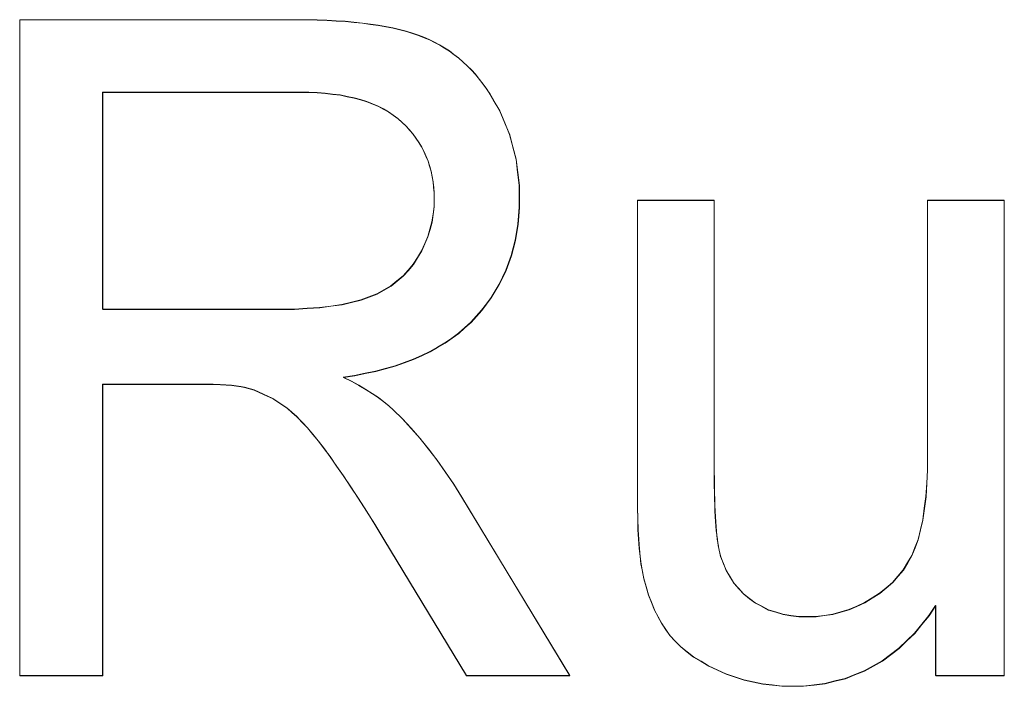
# Model space of a CAD drawing. Extents: x 229 to 926, y 37 to 878.
# Tile 81 of 163: x 314.48 to 318.23, y 834.49 to 837.03. Entities that reach past the tile are written whole.
import ezdxf
from ezdxf.lldxf.tags import DXFTag

# ---------------------------------------------------------------- set-up
doc = ezdxf.new("R2010")
doc.units = 0
doc.layers.get('0').update_dxf_attribs({"linetype": 'fein_strichliert', "lineweight": 13})
doc.layers.add('Beschriftung', color=7, linetype='Continuous', lineweight=25)
doc.layers.add('Beschriftung-A03CPAFWA9', color=7, linetype='Continuous', lineweight=25)
tags = doc.linetypes.add('fein_strichliert', pattern=[4, 1, -2, 1]).pattern_tags.tags
tags[8:9] = [DXFTag(74, 4), DXFTag(75, 0), DXFTag(340, '0'), DXFTag(46, 0.0), DXFTag(50, 0.0), DXFTag(44, 0.0), DXFTag(45, 0.0)]
tags[6:7] = [DXFTag(74, 4), DXFTag(75, 0), DXFTag(340, '0'), DXFTag(46, 0.0), DXFTag(50, 0.0), DXFTag(44, 0.0), DXFTag(45, 0.0)]
tags[4:5] = [DXFTag(74, 4), DXFTag(75, 0), DXFTag(340, '0'), DXFTag(46, 0.0), DXFTag(50, 0.0), DXFTag(44, 0.0), DXFTag(45, 0.0)]

# ---------------------------------------------------------------- blocks, each defined once
blk = doc.blocks.new('Referenz-A03CPAFUA9', base_point=(255.7277, 66.0323))
at = {"layer": 'Beschriftung', "color": 0, "lineweight": -2}
for p, q in [((314.4753, 834.5274), (314.4753, 837.0274)), ((314.4753, 837.0274), (315.5315, 837.0274)), ((315.5315, 837.0274), (315.5712, 837.0274)), ((315.5712, 837.0274), (315.6087, 837.0264)), ((315.6087, 837.0264), (315.646, 837.0254)), ((315.646, 837.0254), (315.681, 837.0232)), ((315.681, 837.0232), (315.7161, 837.0211)), ((315.7161, 837.0211), (315.7487, 837.018)), ((315.7487, 837.018), (315.7813, 837.0147)), ((315.7813, 837.0147), (315.8116, 837.0106)), ((315.8116, 837.0106), (315.8418, 837.0063)), ((315.8418, 837.0063), (315.8697, 837.0011)), ((315.8697, 837.0011), (315.8975, 836.9958)), ((315.8975, 836.9958), (315.923, 836.9895)), ((315.923, 836.9895), (315.9484, 836.9832)), ((315.9484, 836.9832), (315.9716, 836.9759)), ((315.9716, 836.9759), (315.9947, 836.9685)), ((315.9947, 836.9685), (316.0153, 836.9601)), ((316.0153, 836.9601), (316.036, 836.9516)), ((316.036, 836.9516), (316.0557, 836.9416)), ((316.0557, 836.9416), (316.0754, 836.9316)), ((316.0754, 836.9316), (316.094, 836.9199)), ((316.094, 836.9199), (316.1126, 836.9083)), ((316.1126, 836.9083), (316.1302, 836.8951)), ((316.1302, 836.8951), (316.1478, 836.8818)), ((316.1478, 836.8818), (316.1643, 836.8669)), ((316.1643, 836.8669), (316.1808, 836.852)), ((316.1808, 836.852), (316.1964, 836.8356)), ((316.1964, 836.8356), (316.2118, 836.8191)), ((316.2118, 836.8191), (316.2263, 836.801)), ((316.2263, 836.801), (316.2407, 836.7829)), ((316.2407, 836.7829), (316.2542, 836.7632)), ((315.5445, 836.7511), (314.7911, 836.7511)), ((314.7911, 836.7511), (314.7911, 835.9242)), ((315.5776, 836.7511), (315.5445, 836.7511)), ((315.6085, 836.7493), (315.5776, 836.7511)), ((315.6393, 836.7475), (315.6085, 836.7493)), ((315.6679, 836.744), (315.6393, 836.7475)), ((315.6966, 836.7404), (315.6679, 836.744)), ((316.2542, 836.7632), (316.2676, 836.7435)), ((315.723, 836.7351), (315.6966, 836.7404)), ((315.7494, 836.7296), (315.723, 836.7351)), ((315.7736, 836.7226), (315.7494, 836.7296)), ((315.7977, 836.7154), (315.7736, 836.7226)), ((315.8198, 836.7065), (315.7977, 836.7154)), ((315.8417, 836.6976), (315.8198, 836.7065)), ((316.2676, 836.7435), (316.2801, 836.7222)), ((316.2801, 836.7222), (316.3047, 836.6796)), ((315.8615, 836.6869), (315.8417, 836.6976)), ((315.8812, 836.6761), (315.8615, 836.6869)), ((315.8988, 836.6637), (315.8812, 836.6761)), ((316.3047, 836.6796), (316.3234, 836.6347)), ((315.9163, 836.6512), (315.8988, 836.6637)), ((315.9317, 836.6369), (315.9163, 836.6512)), ((315.947, 836.6226), (315.9317, 836.6369)), ((316.3234, 836.6347), (316.3419, 836.5899)), ((315.9603, 836.6073), (315.947, 836.6226)), ((315.9738, 836.5921), (315.9603, 836.6073)), ((315.9853, 836.5758), (315.9738, 836.5921)), ((315.9968, 836.5596), (315.9853, 836.5758)), ((316.0063, 836.5423), (315.9968, 836.5596)), ((316.3419, 836.5899), (316.3543, 836.5427)), ((316.0159, 836.5251), (316.0063, 836.5423)), ((316.0235, 836.5069), (316.0159, 836.5251)), ((316.3543, 836.5427), (316.3666, 836.4956)), ((316.0313, 836.4886), (316.0235, 836.5069)), ((316.0369, 836.4694), (316.0313, 836.4886)), ((316.3666, 836.4956), (316.3728, 836.4463)), ((316.0427, 836.4502), (316.0369, 836.4694)), ((316.0465, 836.43), (316.0427, 836.4502)), ((316.3728, 836.4463), (316.3791, 836.3969)), ((316.0503, 836.4098), (316.0465, 836.43)), ((316.0523, 836.3887), (316.0503, 836.4098)), ((316.0542, 836.3675), (316.0523, 836.3887)), ((316.3791, 836.3969), (316.3791, 836.3454)), ((316.0542, 836.3454), (316.0542, 836.3675)), ((316.0542, 836.315), (316.0542, 836.3454)), ((316.3791, 836.3454), (316.3791, 836.3121)), ((316.8291, 835.2174), (316.8291, 836.3396)), ((316.8291, 836.3396), (317.1213, 836.3396)), ((317.1213, 836.3396), (317.1213, 835.3353)), ((317.9343, 835.3694), (317.9343, 836.3396)), ((317.9343, 836.3396), (318.2265, 836.3396)), ((318.2265, 836.3396), (318.2265, 834.5274)), ((316.0503, 836.2859), (316.0542, 836.315)), ((316.3791, 836.3121), (316.3765, 836.2802)), ((316.0384, 836.2287), (316.0463, 836.2568)), ((316.0463, 836.2568), (316.0503, 836.2859)), ((316.3765, 836.2802), (316.3739, 836.2482)), ((316.0305, 836.2006), (316.0384, 836.2287)), ((316.3739, 836.2482), (316.3687, 836.2176)), ((316.0186, 836.1737), (316.0305, 836.2006)), ((316.3637, 836.1869), (316.356, 836.1576)), ((316.3687, 836.2176), (316.3637, 836.1869)), ((315.9909, 836.1211), (316.0067, 836.1468)), ((316.0067, 836.1468), (316.0186, 836.1737)), ((316.356, 836.1576), (316.3484, 836.1283)), ((315.975, 836.0953), (315.9909, 836.1211)), ((316.3484, 836.1283), (316.338, 836.1002)), ((315.9361, 836.0507), (315.9556, 836.073)), ((315.9556, 836.073), (315.975, 836.0953)), ((316.3278, 836.0722), (316.315, 836.0455)), ((316.338, 836.1002), (316.3278, 836.0722)), ((315.8899, 836.0133), (315.9129, 836.032)), ((315.9129, 836.032), (315.9361, 836.0507)), ((316.315, 836.0455), (316.3021, 836.0188)), ((315.8363, 835.9828), (315.8631, 835.9979)), ((315.8631, 835.9979), (315.8899, 836.0133)), ((316.3021, 836.0188), (316.2868, 835.9934)), ((315.7392, 835.9505), (315.7755, 835.9593)), ((315.7755, 835.9593), (315.8058, 835.971)), ((315.8058, 835.971), (315.8363, 835.9828)), ((316.2714, 835.968), (316.2535, 835.9438)), ((316.2868, 835.9934), (316.2714, 835.968)), ((314.7911, 835.9242), (315.4682, 835.9242)), ((315.4682, 835.9242), (315.5221, 835.9242)), ((315.5221, 835.9242), (315.5703, 835.9271)), ((315.5703, 835.9271), (315.6183, 835.93)), ((315.6183, 835.93), (315.6606, 835.9359)), ((315.6606, 835.9359), (315.7028, 835.9417)), ((315.7028, 835.9417), (315.7392, 835.9505)), ((316.2356, 835.9197), (316.2151, 835.8969)), ((316.2535, 835.9438), (316.2356, 835.9197)), ((316.2151, 835.8969), (316.1946, 835.874)), ((316.1713, 835.8534), (316.148, 835.8326)), ((316.1946, 835.874), (316.1713, 835.8534)), ((316.1219, 835.8139), (316.0958, 835.7953)), ((316.148, 835.8326), (316.1219, 835.8139)), ((316.067, 835.7788), (316.0381, 835.7622)), ((316.0958, 835.7953), (316.067, 835.7788)), ((315.9748, 835.7332), (315.9403, 835.7208)), ((316.0065, 835.7477), (315.9748, 835.7332)), ((316.0381, 835.7622), (316.0065, 835.7477)), ((315.8686, 835.698), (315.8314, 835.6876)), ((315.9058, 835.7083), (315.8686, 835.698)), ((315.9403, 835.7208), (315.9058, 835.7083)), ((315.7513, 835.6711), (315.7085, 835.665)), ((315.7085, 835.665), (315.7398, 835.6492)), ((315.7913, 835.6794), (315.7513, 835.6711)), ((315.8314, 835.6876), (315.7913, 835.6794)), ((315.1564, 835.6383), (314.7911, 835.6383)), ((314.7911, 835.6383), (314.7911, 834.5274)), ((315.1868, 835.6383), (315.1564, 835.6383)), ((315.213, 835.6375), (315.1868, 835.6383)), ((315.2393, 835.6369), (315.213, 835.6375)), ((315.2612, 835.6353), (315.2393, 835.6369)), ((315.283, 835.6338), (315.2612, 835.6353)), ((315.3007, 835.6316), (315.283, 835.6338)), ((315.3184, 835.6293), (315.3007, 835.6316)), ((315.3318, 835.6262), (315.3184, 835.6293)), ((315.3683, 835.6168), (315.3318, 835.6262)), ((315.7398, 835.6492), (315.7673, 835.6336)), ((315.7673, 835.6336), (315.7947, 835.6179)), ((315.4043, 835.6002), (315.3683, 835.6168)), ((315.4401, 835.5835), (315.4043, 835.6002)), ((315.4755, 835.5595), (315.4401, 835.5835)), ((315.7947, 835.6179), (315.8185, 835.6023)), ((315.8185, 835.6023), (315.8422, 835.5867)), ((315.8422, 835.5867), (315.8622, 835.5713)), ((315.4932, 835.5475), (315.4755, 835.5595)), ((315.512, 835.531), (315.4932, 835.5475)), ((315.8622, 835.5713), (315.8823, 835.5558)), ((315.8823, 835.5558), (315.8985, 835.5405)), ((315.5308, 835.5145), (315.512, 835.531)), ((315.5508, 835.4937), (315.5308, 835.5145)), ((315.8985, 835.5405), (315.933, 835.5072)), ((315.933, 835.5072), (315.9666, 835.4699)), ((315.5708, 835.4727), (315.5508, 835.4937)), ((315.5919, 835.4473), (315.5708, 835.4727)), ((315.9666, 835.4699), (316.0001, 835.4325)), ((315.6131, 835.4219), (315.5919, 835.4473)), ((316.0001, 835.4325), (316.0327, 835.3908)), ((315.6354, 835.392), (315.6131, 835.4219)), ((315.6578, 835.3622), (315.6354, 835.392)), ((315.6831, 835.3258), (315.6578, 835.3622)), ((316.0327, 835.3908), (316.0653, 835.3493)), ((317.9343, 835.3115), (317.9343, 835.3694)), ((315.7085, 835.2894), (315.6831, 835.3258)), ((316.0653, 835.3493), (316.0969, 835.3035)), ((317.1213, 835.3353), (317.1213, 835.3053)), ((315.7369, 835.2463), (315.7085, 835.2894)), ((316.0969, 835.3035), (316.1287, 835.2578)), ((317.1213, 835.3053), (317.1216, 835.2777)), ((317.9314, 835.2603), (317.9343, 835.3115)), ((315.7653, 835.2032), (315.7369, 835.2463)), ((316.1287, 835.2578), (316.1593, 835.2079)), ((317.1216, 835.2777), (317.1219, 835.2501)), ((317.1219, 835.2501), (317.1224, 835.2249)), ((317.9283, 835.2092), (317.9314, 835.2603)), ((316.1593, 835.2079), (316.5714, 834.5274)), ((316.8291, 835.1683), (316.8291, 835.2174)), ((317.1224, 835.2249), (317.1229, 835.1998)), ((317.9223, 835.1651), (317.9283, 835.2092)), ((315.7968, 835.1536), (315.7653, 835.2032)), ((316.8303, 835.1259), (316.8291, 835.1683)), ((317.1229, 835.1998), (317.1238, 835.1771)), ((317.1238, 835.1771), (317.1246, 835.1544)), ((315.8282, 835.1038), (315.7968, 835.1536)), ((317.1246, 835.1544), (317.1258, 835.1341)), ((317.1258, 835.1341), (317.1268, 835.1138)), ((317.9164, 835.1208), (317.9223, 835.1651)), ((315.8627, 835.0475), (315.8282, 835.1038)), ((316.8313, 835.0834), (316.8303, 835.1259)), ((317.1268, 835.1138), (317.1283, 835.0961)), ((317.1283, 835.0961), (317.1297, 835.0783)), ((317.9074, 835.0835), (317.9164, 835.1208)), ((316.8335, 835.0476), (316.8313, 835.0834)), ((317.1297, 835.0783), (317.1314, 835.063)), ((317.1314, 835.063), (317.133, 835.0476)), ((317.8984, 835.0461), (317.9074, 835.0835)), ((316.1777, 834.5274), (315.8627, 835.0475)), ((316.8358, 835.0118), (316.8335, 835.0476)), ((317.133, 835.0476), (317.135, 835.0347)), ((317.135, 835.0347), (317.1369, 835.0219)), ((317.1369, 835.0219), (317.1392, 835.0114)), ((317.8864, 835.0156), (317.8984, 835.0461)), ((316.8391, 834.9826), (316.8358, 835.0118)), ((316.8425, 834.9534), (316.8391, 834.9826)), ((317.1392, 835.0114), (317.146, 834.9811)), ((317.146, 834.9811), (317.1568, 834.9541)), ((317.8583, 834.9579), (317.8744, 834.9852)), ((317.8744, 834.9852), (317.8864, 835.0156)), ((316.847, 834.9308), (316.8425, 834.9534)), ((317.1568, 834.9541), (317.1675, 834.9271)), ((317.8421, 834.9306), (317.8583, 834.9579)), ((316.8534, 834.8972), (316.847, 834.9308)), ((317.1675, 834.9271), (317.1822, 834.9034)), ((317.8013, 834.8825), (317.8218, 834.9066)), ((317.8218, 834.9066), (317.8421, 834.9306)), ((316.8623, 834.866), (316.8534, 834.8972)), ((317.1822, 834.9034), (317.1967, 834.8796)), ((317.1967, 834.8796), (317.2152, 834.859)), ((317.7767, 834.8615), (317.8013, 834.8825)), ((316.8712, 834.835), (316.8623, 834.866)), ((316.8825, 834.8065), (316.8712, 834.835)), ((317.2152, 834.859), (317.2337, 834.8385)), ((317.2337, 834.8385), (317.256, 834.8213)), ((317.7233, 834.823), (317.7521, 834.8406)), ((317.7521, 834.8406), (317.7767, 834.8615)), ((316.8937, 834.778), (316.8825, 834.8065)), ((317.256, 834.8213), (317.2783, 834.804)), ((317.2783, 834.804), (317.3032, 834.7911)), ((317.6647, 834.7921), (317.6946, 834.8053)), ((317.6946, 834.8053), (317.7233, 834.823)), ((317.9652, 834.7948), (317.94, 834.7565)), ((317.9652, 834.5274), (317.9652, 834.7948)), ((316.9074, 834.7522), (316.8937, 834.778)), ((317.3032, 834.7911), (317.3282, 834.7781)), ((317.3282, 834.7781), (317.3558, 834.7695)), ((317.3558, 834.7695), (317.3833, 834.7609)), ((317.3833, 834.7609), (317.4136, 834.7565)), ((317.4136, 834.7565), (317.4438, 834.7522)), ((317.5096, 834.7522), (317.5414, 834.7567)), ((317.5414, 834.7567), (317.5732, 834.7611)), ((317.5732, 834.7611), (317.604, 834.77)), ((317.604, 834.77), (317.6349, 834.7788)), ((317.6349, 834.7788), (317.6647, 834.7921)), ((317.94, 834.7565), (317.9126, 834.7228)), ((316.9211, 834.7263), (316.9074, 834.7522)), ((316.937, 834.7031), (316.9211, 834.7263)), ((317.4438, 834.7522), (317.4767, 834.7522)), ((317.4767, 834.7522), (317.5096, 834.7522)), ((317.9126, 834.7228), (317.8852, 834.6892)), ((316.9531, 834.6799), (316.937, 834.7031)), ((317.8852, 834.6892), (317.8555, 834.6603)), ((316.9734, 834.6586), (316.9531, 834.6799)), ((316.9936, 834.6373), (316.9734, 834.6586)), ((317.8555, 834.6603), (317.8258, 834.6315)), ((317.0182, 834.6181), (316.9936, 834.6373)), ((317.0427, 834.5987), (317.0182, 834.6181)), ((317.7939, 834.6075), (317.7619, 834.5834)), ((317.8258, 834.6315), (317.7939, 834.6075)), ((317.0715, 834.5814), (317.0427, 834.5987)), ((317.1004, 834.5641), (317.0715, 834.5814)), ((317.7619, 834.5834), (317.7278, 834.5643)), ((317.1334, 834.5488), (317.1004, 834.5641)), ((317.1664, 834.5335), (317.1334, 834.5488)), ((317.2008, 834.5219), (317.1664, 834.5335)), ((317.6571, 834.5306), (317.6208, 834.5162)), ((317.6936, 834.5451), (317.6571, 834.5306)), ((317.7278, 834.5643), (317.6936, 834.5451)), ((314.7911, 834.5274), (314.4753, 834.5274)), ((316.5714, 834.5274), (316.1777, 834.5274)), ((317.2351, 834.5104), (317.2008, 834.5219)), ((317.2707, 834.5027), (317.2351, 834.5104)), ((317.3063, 834.4951), (317.2707, 834.5027)), ((317.3432, 834.4912), (317.3063, 834.4951)), ((317.5434, 834.497), (317.5024, 834.4921)), ((317.582, 834.5066), (317.5434, 834.497)), ((317.6208, 834.5162), (317.582, 834.5066)), ((318.2265, 834.5274), (317.9652, 834.5274)), ((317.38, 834.4873), (317.3432, 834.4912)), ((317.4182, 834.4873), (317.38, 834.4873)), ((317.4614, 834.4873), (317.4182, 834.4873)), ((317.5024, 834.4921), (317.4614, 834.4873))]:
    blk.add_line(p, q, dxfattribs=at)
blk = doc.blocks.new('Referenz-A03CPAG8A9', base_point=(281.5986, 66.0323))
at = {"layer": 'Beschriftung-A03CPAFWA9', "color": 0, "lineweight": -2}
for p, q in [((314.4761, 834.5262), (314.4761, 837.0262)), ((314.4761, 837.0262), (315.5322, 837.0262)), ((315.5322, 837.0262), (315.572, 837.0262)), ((315.572, 837.0262), (315.6094, 837.0252)), ((315.6094, 837.0252), (315.6468, 837.0241)), ((315.6468, 837.0241), (315.6818, 837.022)), ((315.6818, 837.022), (315.7169, 837.0199)), ((315.7169, 837.0199), (315.7495, 837.0168)), ((315.7495, 837.0168), (315.7821, 837.0135)), ((315.7821, 837.0135), (315.8124, 837.0094)), ((315.8124, 837.0094), (315.8426, 837.0051)), ((315.8426, 837.0051), (315.8705, 836.9999)), ((315.8705, 836.9999), (315.8983, 836.9946)), ((315.8983, 836.9946), (315.9238, 836.9883)), ((315.9238, 836.9883), (315.9492, 836.982)), ((315.9492, 836.982), (315.9723, 836.9746)), ((315.9723, 836.9746), (315.9954, 836.9673)), ((315.9954, 836.9673), (316.0161, 836.9588)), ((316.0161, 836.9588), (316.0368, 836.9504)), ((316.0368, 836.9504), (316.0565, 836.9403)), ((316.0565, 836.9403), (316.0762, 836.9303)), ((316.0762, 836.9303), (316.0947, 836.9187)), ((316.0947, 836.9187), (316.1134, 836.9071)), ((316.1134, 836.9071), (316.131, 836.8938)), ((316.131, 836.8938), (316.1486, 836.8806)), ((316.1486, 836.8806), (316.1651, 836.8657)), ((316.1651, 836.8657), (316.1816, 836.8508)), ((316.1816, 836.8508), (316.1971, 836.8344)), ((316.1971, 836.8344), (316.2126, 836.8179)), ((316.2126, 836.8179), (316.227, 836.7998)), ((316.227, 836.7998), (316.2415, 836.7817)), ((316.2415, 836.7817), (316.2549, 836.762)), ((315.5453, 836.7499), (314.7919, 836.7499)), ((314.7919, 836.7499), (314.7919, 835.923)), ((315.5784, 836.7499), (315.5453, 836.7499)), ((315.6093, 836.7481), (315.5784, 836.7499)), ((315.6401, 836.7463), (315.6093, 836.7481)), ((315.6686, 836.7428), (315.6401, 836.7463)), ((316.2549, 836.762), (316.2684, 836.7423)), ((315.6973, 836.7392), (315.6686, 836.7428)), ((315.7238, 836.7339), (315.6973, 836.7392)), ((315.7502, 836.7284), (315.7238, 836.7339)), ((315.7744, 836.7214), (315.7502, 836.7284)), ((315.7985, 836.7142), (315.7744, 836.7214)), ((315.8206, 836.7052), (315.7985, 836.7142)), ((316.2684, 836.7423), (316.2808, 836.721)), ((316.2808, 836.721), (316.3055, 836.6784)), ((315.8425, 836.6964), (315.8206, 836.7052)), ((315.8623, 836.6856), (315.8425, 836.6964)), ((315.882, 836.6749), (315.8623, 836.6856)), ((315.8996, 836.6625), (315.882, 836.6749)), ((316.3055, 836.6784), (316.3242, 836.6335)), ((315.9171, 836.6499), (315.8996, 836.6625)), ((315.9324, 836.6357), (315.9171, 836.6499)), ((315.9478, 836.6214), (315.9324, 836.6357)), ((316.3242, 836.6335), (316.3427, 836.5887)), ((315.9611, 836.6061), (315.9478, 836.6214)), ((315.9745, 836.5909), (315.9611, 836.6061)), ((315.986, 836.5746), (315.9745, 836.5909)), ((315.9976, 836.5584), (315.986, 836.5746)), ((316.0071, 836.5411), (315.9976, 836.5584)), ((316.3427, 836.5887), (316.355, 836.5415)), ((316.0167, 836.5239), (316.0071, 836.5411)), ((316.0243, 836.5057), (316.0167, 836.5239)), ((316.355, 836.5415), (316.3674, 836.4944)), ((316.032, 836.4874), (316.0243, 836.5057)), ((316.0377, 836.4682), (316.032, 836.4874)), ((316.3674, 836.4944), (316.3736, 836.445)), ((316.0435, 836.449), (316.0377, 836.4682)), ((316.0473, 836.4287), (316.0435, 836.449)), ((316.3736, 836.445), (316.3798, 836.3957)), ((316.0511, 836.4086), (316.0473, 836.4287)), ((316.0531, 836.3875), (316.0511, 836.4086)), ((316.0549, 836.3662), (316.0531, 836.3875)), ((316.3798, 836.3957), (316.3798, 836.3442)), ((316.0549, 836.3442), (316.0549, 836.3662)), ((316.0549, 836.3138), (316.0549, 836.3442)), ((316.3798, 836.3442), (316.3798, 836.3109)), ((316.8299, 835.2162), (316.8299, 836.3384)), ((316.8299, 836.3384), (317.1221, 836.3384)), ((317.1221, 836.3384), (317.1221, 835.3341)), ((317.9351, 835.3682), (317.9351, 836.3384)), ((317.9351, 836.3384), (318.2272, 836.3384)), ((318.2272, 836.3384), (318.2272, 834.5262)), ((316.051, 836.2847), (316.0549, 836.3138)), ((316.3798, 836.3109), (316.3773, 836.279)), ((316.0471, 836.2556), (316.051, 836.2847)), ((316.3773, 836.279), (316.3747, 836.247)), ((316.0312, 836.1994), (316.0391, 836.2275)), ((316.0391, 836.2275), (316.0471, 836.2556)), ((316.3747, 836.247), (316.3695, 836.2163)), ((316.0194, 836.1725), (316.0312, 836.1994)), ((316.3644, 836.1857), (316.3567, 836.1563)), ((316.3695, 836.2163), (316.3644, 836.1857)), ((315.9917, 836.1199), (316.0075, 836.1456)), ((316.0075, 836.1456), (316.0194, 836.1725)), ((316.3567, 836.1563), (316.3491, 836.1271)), ((315.9758, 836.0941), (315.9917, 836.1199)), ((316.3491, 836.1271), (316.3388, 836.099)), ((315.9369, 836.0495), (315.9564, 836.0718)), ((315.9564, 836.0718), (315.9758, 836.0941)), ((316.3286, 836.071), (316.3158, 836.0443)), ((316.3388, 836.099), (316.3286, 836.071)), ((315.9137, 836.0308), (315.9369, 836.0495)), ((316.3158, 836.0443), (316.3029, 836.0176)), ((315.837, 835.9816), (315.8639, 835.9967)), ((315.8639, 835.9967), (315.8906, 836.0121)), ((315.8906, 836.0121), (315.9137, 836.0308)), ((316.3029, 836.0176), (316.2875, 835.9922)), ((315.7399, 835.9493), (315.7762, 835.9581)), ((315.7762, 835.9581), (315.8066, 835.9698)), ((315.8066, 835.9698), (315.837, 835.9816)), ((316.2722, 835.9668), (316.2543, 835.9426)), ((316.2875, 835.9922), (316.2722, 835.9668)), ((314.7919, 835.923), (315.4689, 835.923)), ((315.4689, 835.923), (315.5229, 835.923)), ((315.5229, 835.923), (315.571, 835.9259)), ((315.571, 835.9259), (315.6191, 835.9288)), ((315.6191, 835.9288), (315.6614, 835.9347)), ((315.6614, 835.9347), (315.7036, 835.9405)), ((315.7036, 835.9405), (315.7399, 835.9493)), ((316.2363, 835.9185), (316.2159, 835.8957)), ((316.2543, 835.9426), (316.2363, 835.9185)), ((316.2159, 835.8957), (316.1954, 835.8728)), ((316.1721, 835.8522), (316.1487, 835.8314)), ((316.1954, 835.8728), (316.1721, 835.8522)), ((316.1227, 835.8127), (316.0966, 835.7941)), ((316.1487, 835.8314), (316.1227, 835.8127)), ((316.0677, 835.7776), (316.0389, 835.761)), ((316.0966, 835.7941), (316.0677, 835.7776)), ((315.9755, 835.732), (315.9411, 835.7196)), ((316.0073, 835.7465), (315.9755, 835.732)), ((316.0389, 835.761), (316.0073, 835.7465)), ((315.8694, 835.6968), (315.8322, 835.6864)), ((315.9066, 835.7071), (315.8694, 835.6968)), ((315.9411, 835.7196), (315.9066, 835.7071)), ((315.7521, 835.6699), (315.7092, 835.6638)), ((315.7092, 835.6638), (315.7405, 835.648)), ((315.7921, 835.6782), (315.7521, 835.6699)), ((315.8322, 835.6864), (315.7921, 835.6782)), ((315.1572, 835.6371), (314.7919, 835.6371)), ((314.7919, 835.6371), (314.7919, 834.5262)), ((315.1876, 835.6371), (315.1572, 835.6371)), ((315.2138, 835.6363), (315.1876, 835.6371)), ((315.2401, 835.6357), (315.2138, 835.6363)), ((315.262, 835.6341), (315.2401, 835.6357)), ((315.2838, 835.6326), (315.262, 835.6341)), ((315.3015, 835.6304), (315.2838, 835.6326)), ((315.3192, 835.6281), (315.3015, 835.6304)), ((315.3326, 835.625), (315.3192, 835.6281)), ((315.3691, 835.6156), (315.3326, 835.625)), ((315.7405, 835.648), (315.7681, 835.6324)), ((315.7681, 835.6324), (315.7955, 835.6167)), ((315.405, 835.599), (315.3691, 835.6156)), ((315.4409, 835.5823), (315.405, 835.599)), ((315.4763, 835.5583), (315.4409, 835.5823)), ((315.7955, 835.6167), (315.8193, 835.6011)), ((315.8193, 835.6011), (315.843, 835.5855)), ((315.843, 835.5855), (315.863, 835.5701)), ((315.494, 835.5463), (315.4763, 835.5583)), ((315.5128, 835.5298), (315.494, 835.5463)), ((315.863, 835.5701), (315.8831, 835.5546)), ((315.8831, 835.5546), (315.8992, 835.5393)), ((315.5316, 835.5133), (315.5128, 835.5298)), ((315.5516, 835.4925), (315.5316, 835.5133)), ((315.8992, 835.5393), (315.9338, 835.506)), ((315.9338, 835.506), (315.9673, 835.4687)), ((315.5716, 835.4715), (315.5516, 835.4925)), ((315.5927, 835.4461), (315.5716, 835.4715)), ((315.9673, 835.4687), (316.0009, 835.4313)), ((315.6139, 835.4207), (315.5927, 835.4461)), ((316.0009, 835.4313), (316.0335, 835.3896)), ((315.6362, 835.3908), (315.6139, 835.4207)), ((315.6586, 835.361), (315.6362, 835.3908)), ((315.6838, 835.3246), (315.6586, 835.361)), ((316.0335, 835.3896), (316.0661, 835.3481)), ((317.9351, 835.3103), (317.9351, 835.3682)), ((315.7092, 835.2882), (315.6838, 835.3246)), ((316.0661, 835.3481), (316.0977, 835.3023)), ((317.1221, 835.3341), (317.1221, 835.3041)), ((315.7377, 835.2451), (315.7092, 835.2882)), ((316.0977, 835.3023), (316.1295, 835.2566)), ((317.1221, 835.3041), (317.1224, 835.2765)), ((317.9321, 835.2591), (317.9351, 835.3103)), ((315.7661, 835.202), (315.7377, 835.2451)), ((316.1295, 835.2566), (316.1601, 835.2067)), ((317.1224, 835.2765), (317.1226, 835.2489)), ((317.1226, 835.2489), (317.1232, 835.2237)), ((317.9291, 835.208), (317.9321, 835.2591)), ((316.1601, 835.2067), (316.5722, 834.5262)), ((316.8299, 835.1671), (316.8299, 835.2162)), ((317.1232, 835.2237), (317.1237, 835.1986)), ((317.923, 835.1639), (317.9291, 835.208)), ((315.7975, 835.1524), (315.7661, 835.202)), ((317.1237, 835.1986), (317.1246, 835.1759)), ((317.1246, 835.1759), (317.1254, 835.1532)), ((315.829, 835.1026), (315.7975, 835.1524)), ((316.8311, 835.1247), (316.8299, 835.1671)), ((317.1254, 835.1532), (317.1265, 835.1329)), ((317.1265, 835.1329), (317.1276, 835.1127)), ((317.9171, 835.1196), (317.923, 835.1639)), ((315.8635, 835.0463), (315.829, 835.1026)), ((316.8321, 835.0822), (316.8311, 835.1247)), ((317.1276, 835.1127), (317.129, 835.0949)), ((317.129, 835.0949), (317.1304, 835.0771)), ((317.9081, 835.0823), (317.9171, 835.1196)), ((316.8343, 835.0464), (316.8321, 835.0822)), ((317.1304, 835.0771), (317.1321, 835.0618)), ((317.1321, 835.0618), (317.1338, 835.0464)), ((317.8992, 835.0449), (317.9081, 835.0823)), ((316.1785, 834.5262), (315.8635, 835.0463)), ((316.8365, 835.0106), (316.8343, 835.0464)), ((317.1338, 835.0464), (317.1357, 835.0335)), ((317.1357, 835.0335), (317.1377, 835.0207)), ((317.1377, 835.0207), (317.1399, 835.0102)), ((317.8871, 835.0144), (317.8992, 835.0449)), ((316.8399, 834.9814), (316.8365, 835.0106)), ((316.8433, 834.9522), (316.8399, 834.9814)), ((317.1399, 835.0102), (317.1468, 834.9799)), ((317.859, 834.9567), (317.8752, 834.984)), ((317.8752, 834.984), (317.8871, 835.0144)), ((316.8477, 834.9296), (316.8433, 834.9522)), ((317.1468, 834.9799), (317.1575, 834.9529)), ((317.1575, 834.9529), (317.1683, 834.9259)), ((317.8428, 834.9294), (317.859, 834.9567)), ((316.8542, 834.896), (316.8477, 834.9296)), ((317.1683, 834.9259), (317.1829, 834.9022)), ((317.8225, 834.9054), (317.8428, 834.9294)), ((316.8631, 834.8648), (316.8542, 834.896)), ((317.1829, 834.9022), (317.1975, 834.8784)), ((317.1975, 834.8784), (317.2159, 834.8578)), ((317.7775, 834.8603), (317.8021, 834.8813)), ((317.8021, 834.8813), (317.8225, 834.9054)), ((316.8719, 834.8338), (316.8631, 834.8648)), ((316.8832, 834.8053), (316.8719, 834.8338)), ((317.2159, 834.8578), (317.2344, 834.8373)), ((317.2344, 834.8373), (317.2567, 834.8201)), ((317.7241, 834.8218), (317.7529, 834.8395)), ((317.7529, 834.8395), (317.7775, 834.8603)), ((316.8945, 834.7768), (316.8832, 834.8053)), ((317.2567, 834.8201), (317.279, 834.8028)), ((317.279, 834.8028), (317.304, 834.7899)), ((317.6655, 834.7909), (317.6953, 834.8041)), ((317.6953, 834.8041), (317.7241, 834.8218)), ((317.9659, 834.7936), (317.9407, 834.7553)), ((317.9659, 834.5262), (317.9659, 834.7936)), ((316.9081, 834.751), (316.8945, 834.7768)), ((317.304, 834.7899), (317.3289, 834.777)), ((317.3289, 834.777), (317.3566, 834.7684)), ((317.3566, 834.7684), (317.3841, 834.7597)), ((317.3841, 834.7597), (317.4144, 834.7554)), ((317.5103, 834.751), (317.5421, 834.7555)), ((317.5421, 834.7555), (317.574, 834.7599)), ((317.574, 834.7599), (317.6048, 834.7688)), ((317.6048, 834.7688), (317.6356, 834.7776)), ((317.6356, 834.7776), (317.6655, 834.7909)), ((316.9218, 834.7251), (316.9081, 834.751)), ((316.9378, 834.7019), (316.9218, 834.7251)), ((317.4144, 834.7554), (317.4446, 834.751)), ((317.4446, 834.751), (317.4774, 834.751)), ((317.4774, 834.751), (317.5103, 834.751)), ((317.9133, 834.7216), (317.8859, 834.688)), ((317.9407, 834.7553), (317.9133, 834.7216)), ((316.9539, 834.6787), (316.9378, 834.7019)), ((317.8859, 834.688), (317.8563, 834.6592)), ((316.9741, 834.6574), (316.9539, 834.6787)), ((316.9944, 834.6362), (316.9741, 834.6574)), ((317.8563, 834.6592), (317.8266, 834.6303)), ((317.019, 834.6169), (316.9944, 834.6362)), ((317.0435, 834.5975), (317.019, 834.6169)), ((317.7947, 834.6063), (317.7627, 834.5823)), ((317.8266, 834.6303), (317.7947, 834.6063)), ((317.0723, 834.5802), (317.0435, 834.5975)), ((317.1011, 834.5629), (317.0723, 834.5802)), ((317.7627, 834.5823), (317.7285, 834.5631)), ((317.1342, 834.5476), (317.1011, 834.5629)), ((317.1672, 834.5323), (317.1342, 834.5476)), ((317.2016, 834.5207), (317.1672, 834.5323)), ((317.6943, 834.5439), (317.6579, 834.5294)), ((317.7285, 834.5631), (317.6943, 834.5439)), ((314.7919, 834.5262), (314.4761, 834.5262)), ((316.5722, 834.5262), (316.1785, 834.5262)), ((317.2358, 834.5093), (317.2016, 834.5207)), ((317.2715, 834.5015), (317.2358, 834.5093)), ((317.3071, 834.4939), (317.2715, 834.5015)), ((317.3439, 834.49), (317.3071, 834.4939)), ((317.5441, 834.4958), (317.5031, 834.4909)), ((317.5828, 834.5054), (317.5441, 834.4958)), ((317.6215, 834.515), (317.5828, 834.5054)), ((317.6579, 834.5294), (317.6215, 834.515)), ((318.2272, 834.5262), (317.9659, 834.5262)), ((317.3808, 834.4861), (317.3439, 834.49)), ((317.419, 834.4861), (317.3808, 834.4861)), ((317.4622, 834.4861), (317.419, 834.4861)), ((317.5031, 834.4909), (317.4622, 834.4861))]:
    blk.add_line(p, q, dxfattribs=at)

msp = doc.modelspace()

# ---------------------------------------------------------------- block references
at = {"color": 251, "lineweight": 13, "ltscale": 0.13, "true_color": 0x606060}
for name, p in [('Referenz-A03CPAFUA9', (255.7277, 66.0323)), ('Referenz-A03CPAG8A9', (281.5986, 66.0323))]:
    msp.add_blockref(name, p, dxfattribs=at)

doc.saveas('drawing.dxf')
